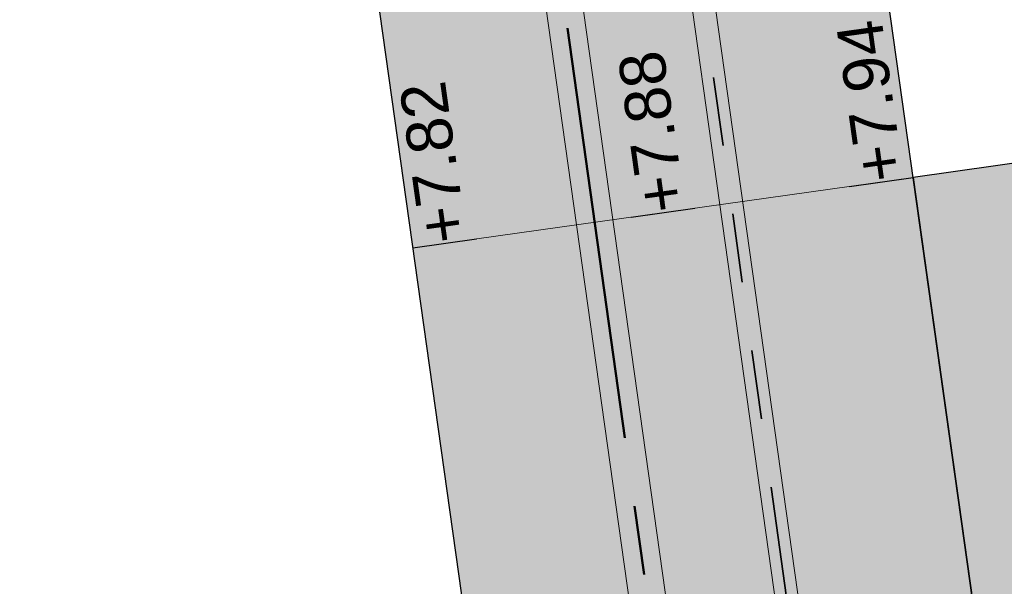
# Model space of a CAD drawing. Extents: x 98477 to 100410, y 398052 to 398969.
# Tile 153 of 256: x 98561.49 to 98572.21, y 398384.25 to 398390.41. Entities that reach past the tile are written whole.
import ezdxf
from ezdxf.enums import TextEntityAlignment as Align

# ---------------------------------------------------------------- set-up
doc = ezdxf.new("R2010")
doc.units = 0
doc.linetypes.add('RI-DWA', pattern=[9.75, 4.5, -0.75, 0.75, -0.75, 0.75, -0.75, 0.75, -0.75])
doc.linetypes.add('RI-RWA', pattern=[8.25, 4.5, -0.75, 0.75, -0.75, 0.75, -0.75])
for name, color, linetype, lineweight in [('N-KO-kantbegrenzing grondwerk', 70, 'Continuous', 25), ('N-KO-kantverharding', 2, 'Continuous', 25), ('N-RI-DWA hoofdriool', 24, 'RI-DWA', 35), ('N-RI-DWA hoofdriool buiswand', 24, 'Continuous', 13), ('N-RI-RWA hoofdriool', 162, 'RI-RWA', 50), ('N-RI-RWA hoofdriool buiswand', 162, 'Continuous', 13), ("N-VH-arcering 'MAT' grijs 251", 251, 'Continuous', 18), ('N-VH-arcering printbeton', 8, 'Continuous', 9), ('X-AL-hoogtelijn - Niv 1', 1, 'AL-HOOGTELIJN', 18), ('X-AL-planthoogte VERWERKT', 180, 'Continuous', 25)]:
    doc.layers.add(name, color=color, linetype=linetype, lineweight=lineweight)
doc.layers.add('X-AL-contourlijnen', color=30, linetype='Continuous', plot=False)
doc.layers.add('X-AL-hulplijn', color=30, linetype='Continuous', plot=False)
doc.styles.add('CS Annotative', font='arial.ttf')
doc.styles.get("Standard").update_dxf_attribs({"font": 'txt.shx'})
doc.linetypes.add('AL-HOOGTELIJN', pattern='A,10,-1.5,["H",Standard,S=0.9,R=0,X=-0.3,Y=-0.45],-1.5,30', length=43)
pattern_1 = [(45, (0, 0), (-0.3535533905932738, 0.3535533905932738), []), (45, (0.35, 0), (-0.3535533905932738, 0.3535533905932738), [0.5000000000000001, -0.2])]

# ---------------------------------------------------------------- blocks, each defined once
blk = doc.blocks.new('*U107')
at = {"layer": 'X-AL-hulplijn', "flags": 128}
blk.add_lwpolyline([(-0.3465938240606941, -0.04871058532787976), (0.3465938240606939, 0.04871058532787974)], dxfattribs=at)
at = {"layer": 'X-AL-planthoogte VERWERKT', "linetype": 'Continuous', "style": 'CS Annotative'}
blk.add_attdef('HOOGTE-RECHTS', text='', height=0.4999999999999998, rotation=97.99999999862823, dxfattribs=at).set_placement((2.91038304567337e-11, 5.820766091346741e-11), align=Align.MIDDLE_LEFT)
blk = doc.blocks.new('*U124')
at = {"layer": 'X-AL-hulplijn', "flags": 128}
blk.add_lwpolyline([(-0.3465938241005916, -0.04871058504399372), (0.3465938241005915, 0.0487105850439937)], dxfattribs=at)
at = {"layer": 'X-AL-planthoogte VERWERKT', "linetype": 'Continuous', "style": 'CS Annotative'}
blk.add_attdef('HOOGTE-RECHTS', text='', height=0.4999999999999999, rotation=97.99999994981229, dxfattribs=at).set_placement((1.455191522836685e-11, 0), align=Align.MIDDLE_LEFT)
blk = doc.blocks.new('*U123')
at = {"layer": 'X-AL-hulplijn', "flags": 128}
blk.add_lwpolyline([(-0.3465938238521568, -0.04871058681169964), (0.3465938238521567, 0.04871058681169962)], dxfattribs=at)
at = {"layer": 'X-AL-planthoogte VERWERKT', "linetype": 'Continuous', "style": 'CS Annotative'}
blk.add_attdef('HOOGTE-RECHTS', text='', height=0.4999999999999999, rotation=98.000000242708, dxfattribs=at).set_placement((2.91038304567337e-11, -5.820766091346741e-11), align=Align.MIDDLE_LEFT)

msp = doc.modelspace()

# ---------------------------------------------------------------- hatches: boundary and pattern name
at = {"layer": "N-VH-arcering 'MAT' grijs 251"}
h = msp.add_hatch(color=256, dxfattribs=at)
h.dxf.hatch_style = 1
edge = h.paths.add_edge_path()
edge.add_line((98801.70985258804, 398275.5025756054), (98759.07881222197, 398269.5111736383))
edge.add_arc((98758.55691309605, 398273.2246788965), 3.749999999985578, 188.0000000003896, 277.9999999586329, ccw=False)
edge.add_line((98754.84340783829, 398272.7027797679), (98754.7320693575, 398273.4949942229))
edge.add_arc((98759.43584268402, 398274.1560664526), 4.75000000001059, 98.00000000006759, 188.0000000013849, ccw=False)
edge.add_line((98758.77477045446, 398278.859839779), (98802.64364589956, 398285.0252081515))
edge.add_arc((98800.79960231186, 398298.1462600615), 13.24999999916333, 278.0000000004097, 315.3695932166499)
edge.add_arc((98814.32101528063, 398284.7981743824), 5.750000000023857, 97.99999999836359, 135.3695932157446, ccw=False)
edge.add_line((98813.52076995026, 398290.4922157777), (98817.94515990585, 398291.114023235))
edge.add_arc((98818.74540523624, 398285.4199818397), 5.750000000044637, 8.00000000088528, 97.99999999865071, ccw=False)
edge.add_line((98824.43944663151, 398286.2202271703), (98832.12180180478, 398231.5574297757))
edge.add_arc((98824.4472242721, 398230.4788382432), 7.74999999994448, -36.90337989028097, 8.000000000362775, ccw=False)
edge.add_line((98830.64450586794, 398225.8252159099), (98822.02531955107, 398214.3469478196))
edge.add_arc((98828.62242576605, 398209.3930917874), 8.249999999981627, 143.0966201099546, 188.000000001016)
edge.add_line((98820.45271419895, 398208.2449137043), (98820.95212056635, 398204.6914527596))
edge.add_line((98820.95212056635, 398204.6914527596), (98824.98814049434, 398175.9736787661))
edge.add_line((98824.98814049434, 398175.9736787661), (98826.34507822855, 398166.3185650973))
edge.add_arc((98829.56344945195, 398166.7708776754), 3.249999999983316, 187.9999999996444, 277.9999999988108)
edge.add_line((98830.01576203, 398163.552506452), (98845.49611657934, 398165.7281284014))
edge.add_line((98845.49611657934, 398165.7281284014), (98850.05134969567, 398166.3683246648))
edge.add_line((98850.05134969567, 398166.3683246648), (98871.26042709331, 398169.349066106))
edge.add_line((98871.26042709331, 398169.349066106), (98879.77673248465, 398170.5459547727))
edge.add_line((98879.77673248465, 398170.5459547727), (98895.91810200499, 398172.8144763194))
edge.add_line((98895.91810200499, 398172.8144763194), (98895.01347684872, 398179.2512187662))
edge.add_line((98895.01347684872, 398179.2512187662), (98835.84495974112, 398170.9356259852))
edge.add_arc((98835.18388751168, 398175.6393993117), 4.749999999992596, 188.0000000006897, 277.9999999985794, ccw=False)
edge.add_line((98830.48011418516, 398174.9783270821), (98825.97718274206, 398207.0183491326))
edge.add_arc((98833.65176027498, 398208.096940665), 7.750000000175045, 143.0966201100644, 188.0000000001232, ccw=False)
edge.add_line((98827.4544786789, 398212.7505629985), (98836.07366499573, 398224.2288310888))
edge.add_arc((98829.47655878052, 398229.1826871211), 8.250000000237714, 323.096620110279, 367.9999999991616)
edge.add_line((98837.64627034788, 398230.3308652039), (98837.34238794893, 398232.4931008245))
edge.add_line((98837.34238794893, 398232.4931008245), (98837.34238780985, 398232.493100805))
edge.add_line((98837.34238780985, 398232.493100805), (98829.68786739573, 398286.9578446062))
edge.add_arc((98835.38190879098, 398287.7580899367), 5.749999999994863, 97.99999999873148, 188.0000000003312, ccw=False)
edge.add_line((98834.58166346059, 398293.452131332), (98882.50500414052, 398300.1873176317))
edge.add_arc((98883.61838894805, 398292.2651730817), 8.000000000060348, 11.632034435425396, 97.9999999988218, ccw=False)
edge.add_line((98891.45409032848, 398293.8781776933), (98890.9995, 398296.0865))
edge.add_line((98890.9995, 398296.0865), (98889.023, 398305.688))
edge.add_line((98889.023, 398305.688), (98888.557, 398307.974))
edge.add_line((98888.557, 398307.974), (98887.38477368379, 398314.7597044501))
edge.add_arc((98879.50153614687, 398313.3978799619), 8.00000000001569, -82.00000000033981, 9.801079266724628, ccw=False)
edge.add_line((98880.6149209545, 398305.475735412), (98872.94460748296, 398304.3977431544))
edge.add_arc((98872.42270835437, 398308.1112484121), 3.749999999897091, 189.4265010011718, 278.00000000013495, ccw=False)
edge.add_arc((92946.7354543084, 397324.3039467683), 6003.049999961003, 9.42650100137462, 10.61166010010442)
edge.add_line((98847.1206531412, 398429.7738954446), (98842.31285519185, 398429.0982035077))
edge.add_arc((92946.7354539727, 397324.3039467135), 5998.200000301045, 9.428546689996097, 10.613773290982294, ccw=False)
edge.add_arc((98860.08948650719, 398306.4687901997), 3.840166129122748, -81.43407539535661, 6.657381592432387, ccw=False)
edge.add_line((98860.66146879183, 398302.6714605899), (98847.18483033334, 398300.7774425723))
edge.add_line((98847.18483033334, 398300.7774425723), (98842.62959721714, 398300.1372463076))
edge.add_line((98842.62959721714, 398300.1372463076), (98820.15051205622, 398296.9780169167))
edge.add_arc((98819.35026672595, 398302.672058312), 5.749999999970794, 187.9999999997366, 277.99999999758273, ccw=False)
edge.add_line((98813.65622533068, 398301.8718129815), (98812.30624625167, 398311.4774132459))
edge.add_line((98812.30624625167, 398311.4774132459), (98811.1093575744, 398319.9937186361))
edge.add_line((98811.1093575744, 398319.9937186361), (98809.24443803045, 398333.2633107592))
edge.add_line((98809.24443803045, 398333.2633107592), (98808.67382831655, 398337.3234098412))
edge.add_line((98808.67382831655, 398337.3234098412), (98807.71353391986, 398344.1562595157))
edge.add_line((98807.71353391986, 398344.1562595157), (98807.70657526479, 398344.2057729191))
edge.add_line((98807.70657526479, 398344.2057729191), (98811.66764753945, 398344.7624653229))
edge.add_line((98811.66764753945, 398344.7624653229), (98829.49247277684, 398347.2675811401))
edge.add_line((98829.49247277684, 398347.2675811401), (98831.96814294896, 398347.6155138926))
edge.add_line((98831.96814294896, 398347.6155138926), (98831.06351779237, 398354.0522563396))
edge.add_line((98831.06351779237, 398354.0522563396), (98828.58784762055, 398353.704323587))
edge.add_line((98828.58784762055, 398353.704323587), (98810.76302238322, 398351.1992077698))
edge.add_line((98810.76302238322, 398351.1992077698), (98806.80195010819, 398350.6425153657))
edge.add_line((98806.80195010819, 398350.6425153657), (98806.79499145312, 398350.6920287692))
edge.add_line((98806.79499145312, 398350.6920287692), (98805.14616655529, 398362.4240275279))
edge.add_line((98805.14616655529, 398362.4240275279), (98805.04836903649, 398363.119893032))
edge.add_line((98805.04836903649, 398363.119893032), (98803.99065346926, 398370.6459303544))
edge.add_line((98803.99065346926, 398370.6459303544), (98802.48758397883, 398381.3408254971))
edge.add_line((98802.48758397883, 398381.3408254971), (98801.4298684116, 398388.8668628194))
edge.add_line((98801.4298684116, 398388.8668628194), (98799.92679892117, 398399.561757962))
edge.add_line((98799.92679892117, 398399.561757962), (98798.86908335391, 398407.0877952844))
edge.add_line((98798.86908335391, 398407.0877952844), (98797.36601386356, 398417.7826904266))
edge.add_line((98797.36601386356, 398417.7826904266), (98796.79540414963, 398421.8427895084))
edge.add_line((98796.79540414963, 398421.8427895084), (98795.88382033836, 398428.3290453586))
edge.add_line((98795.88382033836, 398428.3290453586), (98795.87686168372, 398428.3785587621))
edge.add_line((98795.87686168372, 398428.3785587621), (98799.83793395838, 398428.9352511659))
edge.add_line((98799.83793395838, 398428.9352511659), (98817.66275919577, 398431.4403669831))
edge.add_line((98817.66275919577, 398431.4403669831), (98820.13842936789, 398431.7882997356))
edge.add_line((98820.13842936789, 398431.7882997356), (98819.2338042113, 398438.2250421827))
edge.add_line((98819.2338042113, 398438.2250421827), (98816.75813403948, 398437.87710943))
edge.add_line((98816.75813403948, 398437.87710943), (98798.93330880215, 398435.3719936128))
edge.add_line((98798.93330880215, 398435.3719936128), (98794.9722365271, 398434.8153012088))
edge.add_line((98794.9722365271, 398434.8153012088), (98794.96527787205, 398434.8648146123))
edge.add_line((98794.96527787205, 398434.8648146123), (98793.37870452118, 398446.1538705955))
edge.add_line((98793.37870452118, 398446.1538705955), (98792.73850825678, 398450.7091037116))
edge.add_line((98792.73850825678, 398450.7091037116), (98789.33816684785, 398474.9037900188))
edge.add_line((98789.33816684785, 398474.9037900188), (98783.89169246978, 398474.1383379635))
edge.add_line((98783.89169246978, 398474.1383379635), (98786.76317609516, 398453.7066703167))
edge.add_arc((98782.05940276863, 398453.0455980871), 4.750000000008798, -82.0000000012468, 7.999999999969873, ccw=False)
edge.add_line((98782.72047499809, 398448.3418247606), (98773.11487473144, 398446.9918456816))
edge.add_line((98773.11487473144, 398446.9918456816), (98764.5985693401, 398445.7949570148))
edge.add_line((98764.5985693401, 398445.7949570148), (98743.40683266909, 398442.8166526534))
edge.add_line((98743.40683266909, 398442.8166526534), (98734.89052727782, 398441.6197639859))
edge.add_line((98734.89052727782, 398441.6197639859), (98611.80020633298, 398424.3205475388))
edge.add_line((98611.80020633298, 398424.3205475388), (98607.65702311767, 398453.8008279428))
edge.add_arc((98611.6373665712, 398454.1216500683), 3.993251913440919, 101.39182936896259, 184.6081706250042, ccw=False)
edge.add_line((98610.84862924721, 398458.0362323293), (98611.83889731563, 398458.1754054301))
edge.add_line((98611.83889731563, 398458.1754054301), (98639.5664032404, 398462.0722522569))
edge.add_line((98639.5664032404, 398462.0722522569), (98641.54693937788, 398462.3505984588))
edge.add_line((98641.54693937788, 398462.3505984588), (98659.37176461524, 398464.8557142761))
edge.add_line((98659.37176461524, 398464.8557142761), (98661.84743478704, 398465.2036470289))
edge.add_line((98661.84743478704, 398465.2036470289), (98660.94280963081, 398471.6403894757))
edge.add_line((98660.94280963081, 398471.6403894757), (98649.90132066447, 398470.0886093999))
edge.add_line((98649.90132066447, 398470.0886093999), (98624.64948491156, 398466.5396953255))
edge.add_line((98624.64948491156, 398466.5396953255), (98622.66894877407, 398466.2613491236))
edge.add_line((98622.66894877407, 398466.2613491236), (98604.84412353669, 398463.7562333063))
edge.add_line((98604.84412353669, 398463.7562333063), (98602.86358739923, 398463.4778871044))
edge.add_line((98602.86358739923, 398463.4778871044), (98594.9414428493, 398462.3645022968))
edge.add_line((98594.9414428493, 398462.3645022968), (98576.27488975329, 398459.7410893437))
edge.add_line((98576.27488975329, 398459.7410893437), (98577.17951490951, 398453.3043468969))
edge.add_line((98577.17951490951, 398453.3043468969), (98578.1697829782, 398453.4435199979))
edge.add_line((98578.1697829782, 398453.4435199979), (98598.47059208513, 398456.2943364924))
edge.add_arc((98598.79151287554, 398452.3139562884), 3.993296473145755, 11.424909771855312, 94.60953932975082, ccw=False)
edge.add_line((98602.70568277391, 398453.1049624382), (98606.84886598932, 398423.6246820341))
edge.add_line((98606.84886598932, 398423.6246820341), (98548.81915716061, 398415.4691383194))
edge.add_arc((98548.15808493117, 398420.172911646), 4.750000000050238, 188.0000000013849, 277.99999999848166, ccw=False)
edge.add_line((98543.45431160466, 398419.5118394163), (98539.76818545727, 398445.7399897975))
edge.add_line((98539.76818545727, 398445.7399897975), (98538.97597100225, 398445.6286513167))
edge.add_line((98538.97597100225, 398445.6286513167), (98538.73241807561, 398447.361620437))
edge.add_line((98538.73241807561, 398447.361620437), (98534.77134580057, 398446.8049280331))
edge.add_line((98534.77134580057, 398446.8049280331), (98536.52992450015, 398434.2919904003))
edge.add_line((98536.52992450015, 398434.2919904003), (98537.17012076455, 398429.7367572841))
edge.add_line((98537.17012076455, 398429.7367572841), (98538.39484405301, 398421.0223982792))
edge.add_line((98538.39484405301, 398421.0223982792), (98539.03504031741, 398416.467165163))
edge.add_line((98539.03504031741, 398416.467165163), (98541.02521566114, 398402.30633178))
edge.add_line((98541.02521566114, 398402.30633178), (98541.66541192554, 398397.7510986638))
edge.add_line((98541.66541192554, 398397.7510986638), (98543.65558726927, 398383.5902652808))
edge.add_line((98543.65558726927, 398383.5902652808), (98544.29578353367, 398379.0350321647))
edge.add_line((98544.29578353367, 398379.0350321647), (98545.60401068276, 398369.7265123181))
edge.add_arc((98543.87104156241, 398369.4829593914), 1.750000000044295, -82.00000000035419, 7.99999999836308, ccw=False)
edge.add_line((98544.11459448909, 398367.7499902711), (98522.47723718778, 398364.7090580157))
edge.add_line((98522.47723718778, 398364.7090580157), (98523.21485462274, 398359.4606372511))
edge.add_line((98523.21485462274, 398359.4606372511), (98545.05026553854, 398362.5294041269))
edge.add_line((98545.05026553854, 398362.5294041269), (98549.60549865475, 398363.1696003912))
edge.add_line((98549.60549865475, 398363.1696003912), (98564.16243926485, 398365.2154449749))
edge.add_arc((98564.82351149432, 398360.5116716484), 4.749999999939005, 8.000000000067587, 97.99999999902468, ccw=False)
edge.add_line((98569.5272848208, 398361.172743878), (98576.49985717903, 398311.5603136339))
edge.add_arc((98571.7960838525, 398310.8992414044), 4.749999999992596, -82.0000000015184, 7.999999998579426, ccw=False)
edge.add_line((98572.45715608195, 398306.1954680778), (98563.84182388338, 398304.9846620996))
edge.add_line((98563.84182388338, 398304.9846620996), (98559.28659076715, 398304.3444658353))
edge.add_line((98559.28659076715, 398304.3444658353), (98541.0161448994, 398301.7767221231))
edge.add_line((98541.0161448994, 398301.7767221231), (98541.7537623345, 398296.5283013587))
edge.add_line((98541.7537623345, 398296.5283013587), (98553.88454617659, 398298.2331718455))
edge.add_arc((98554.12809910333, 398296.5002027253), 1.749999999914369, 7.999999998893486, 98.0000000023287, ccw=False)
edge.add_line((98555.86106822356, 398296.7437556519), (98557.35022040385, 398286.1478873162))
edge.add_line((98557.35022040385, 398286.1478873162), (98557.99041666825, 398281.5926542))
edge.add_line((98557.99041666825, 398281.5926542), (98560.13368242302, 398266.3425259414))
edge.add_line((98560.13368242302, 398266.3425259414), (98560.77387868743, 398261.7872928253))
edge.add_line((98560.77387868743, 398261.7872928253), (98562.9171444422, 398246.5371645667))
edge.add_line((98562.9171444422, 398246.5371645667), (98563.5573407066, 398241.9819314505))
edge.add_line((98563.5573407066, 398241.9819314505), (98565.70060646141, 398226.7318031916))
edge.add_line((98565.70060646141, 398226.7318031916), (98566.34080272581, 398222.1765700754))
edge.add_line((98566.34080272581, 398222.1765700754), (98567.56552601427, 398213.4622110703))
edge.add_line((98567.56552601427, 398213.4622110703), (98568.20572227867, 398208.9069779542))
edge.add_line((98568.20572227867, 398208.9069779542), (98576.53105717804, 398149.6691420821))
edge.add_line((98576.53105717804, 398149.6691420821), (98576.55610833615, 398149.4908938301))
edge.add_line((98576.55610833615, 398149.4908938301), (98535.4599834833, 398143.7152101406))
edge.add_line((98535.4599834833, 398143.7152101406), (98536.3465161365, 398137.4072025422))
edge.add_line((98536.3465161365, 398137.4072025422), (98537.33678420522, 398137.5463756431))
edge.add_line((98537.33678420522, 398137.5463756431), (98577.44264098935, 398143.1828862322))
edge.add_line((98577.44264098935, 398143.1828862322), (98578.76478544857, 398133.7753395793))
edge.add_line((98578.76478544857, 398133.7753395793), (98538.65892866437, 398128.1388289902))
edge.add_line((98538.65892866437, 398128.1388289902), (98537.66866059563, 398127.9996558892))
edge.add_line((98537.66866059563, 398127.9996558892), (98538.57328575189, 398121.5629134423))
edge.add_line((98538.57328575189, 398121.5629134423), (98579.66941060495, 398127.3385971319))
edge.add_line((98579.66941060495, 398127.3385971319), (98579.67636925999, 398127.2890837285))
edge.add_line((98579.67636925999, 398127.2890837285), (98580.7660946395, 398119.5352847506))
edge.add_line((98580.7660946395, 398119.5352847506), (98582.57534495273, 398106.6617998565))
edge.add_line((98582.57534495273, 398106.6617998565), (98583.06245080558, 398103.1958616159))
edge.add_line((98583.06245080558, 398103.1958616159), (98584.87170111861, 398090.3223767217))
edge.add_line((98584.87170111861, 398090.3223767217), (98585.35880697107, 398086.8564384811))
edge.add_line((98585.35880697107, 398086.8564384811), (98587.16805728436, 398073.9829535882))
edge.add_line((98587.16805728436, 398073.9829535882), (98588.14928671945, 398067.0011433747))
edge.add_arc((98585.92118356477, 398066.6880038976), 2.249999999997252, -71.05267843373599, 7.999999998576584, ccw=False)
edge.add_line((98586.6517556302, 398064.5599145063), (98587.08769329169, 398064.7095716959))
edge.add_line((98587.08769329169, 398064.7095716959), (98595.76511800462, 398067.6885274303))
edge.add_line((98595.76511800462, 398067.6885274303), (98596.09256923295, 398067.8009412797))
edge.add_arc((98595.36199716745, 398069.9290306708), 2.249999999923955, 187.9999999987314, 288.947321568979, ccw=False)
edge.add_line((98593.13389401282, 398069.6158911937), (98582.46560133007, 398145.5247379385))
edge.add_arc((98587.16937465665, 398146.1858101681), 4.750000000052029, 98.00000000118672, 187.9999999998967, ccw=False)
edge.add_line((98586.50830242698, 398150.8895834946), (98609.06670264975, 398154.0599598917))
edge.add_line((98609.06670264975, 398154.0599598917), (98621.30783352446, 398156.2004915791))
edge.add_line((98621.30783352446, 398156.2004915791), (98618.71337939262, 398174.6609919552))
edge.add_line((98618.71337939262, 398174.6609919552), (98600.88855415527, 398172.155876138))
edge.add_line((98600.88855415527, 398172.155876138), (98602.70587460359, 398159.2249692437))
edge.add_line((98602.70587460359, 398159.2249692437), (98585.67326382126, 398156.8311919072))
edge.add_arc((98585.08617653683, 398161.633146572), 4.837710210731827, 189.0296070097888, 276.97039299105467, ccw=False)
edge.add_line((98580.30841826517, 398160.8738930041), (98573.6350680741, 398208.3572469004))
edge.add_line((98573.6350680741, 398208.3572469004), (98572.71652560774, 398214.8930161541))
edge.add_line((98572.71652560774, 398214.8930161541), (98570.01656744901, 398234.1042166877))
edge.add_line((98570.01656744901, 398234.1042166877), (98569.09802498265, 398240.6399859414))
edge.add_line((98569.09802498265, 398240.6399859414), (98568.63179509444, 398243.9573839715))
edge.add_line((98568.63179509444, 398243.9573839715), (98568.16556520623, 398247.2747820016))
edge.add_arc((98572.86933853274, 398247.9358542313), 4.74999999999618, 98.00000000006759, 188.0000000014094, ccw=False)
edge.add_line((98572.20826630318, 398252.6396275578), (98597.85620928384, 398256.2442108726))
edge.add_line((98597.85620928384, 398256.2442108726), (98604.39197853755, 398257.1627533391))
edge.add_line((98604.39197853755, 398257.1627533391), (98619.64210679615, 398259.3060190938))
edge.add_line((98619.64210679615, 398259.3060190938), (98626.17787604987, 398260.2245615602))
edge.add_line((98626.17787604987, 398260.2245615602), (98639.44746817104, 398262.089481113))
edge.add_line((98639.44746817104, 398262.089481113), (98639.4969815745, 398262.096439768))
edge.add_line((98639.4969815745, 398262.096439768), (98640.05367397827, 398258.1353674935))
edge.add_line((98640.05367397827, 398258.1353674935), (98641.8629242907, 398245.2618825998))
edge.add_line((98641.8629242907, 398245.2618825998), (98642.14127049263, 398243.2813464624))
edge.add_line((98642.14127049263, 398243.2813464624), (98643.25465530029, 398235.3592019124))
edge.add_line((98643.25465530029, 398235.3592019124), (98644.5767997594, 398225.9516552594))
edge.add_line((98644.5767997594, 398225.9516552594), (98646.03811731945, 398215.5538405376))
edge.add_line((98646.03811731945, 398215.5538405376), (98646.38605007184, 398213.0781703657))
edge.add_line((98646.38605007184, 398213.0781703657), (98652.82279251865, 398213.9827955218))
edge.add_line((98652.82279251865, 398213.9827955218), (98652.47485976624, 398216.4584656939))
edge.add_line((98652.47485976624, 398216.4584656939), (98651.70940771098, 398221.904940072))
edge.add_line((98651.70940771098, 398221.904940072), (98651.43106150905, 398223.8854762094))
edge.add_line((98651.43106150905, 398223.8854762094), (98649.62181119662, 398236.758961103))
edge.add_line((98649.62181119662, 398236.758961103), (98649.34346499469, 398238.7394972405))
edge.add_line((98649.34346499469, 398238.7394972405), (98646.49041642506, 398259.0399926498))
edge.add_line((98646.49041642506, 398259.0399926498), (98645.93372402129, 398263.0010649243))
edge.add_line((98645.93372402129, 398263.0010649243), (98645.98323742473, 398263.0080235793))
edge.add_line((98645.98323742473, 398263.0080235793), (98654.39783815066, 398264.1906185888))
edge.add_line((98654.39783815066, 398264.1906185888), (98722.62535253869, 398273.7793704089))
edge.add_line((98722.62535253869, 398273.7793704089), (98731.14165792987, 398274.9762590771))
edge.add_line((98731.14165792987, 398274.9762590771), (98743.97026282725, 398276.7792019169))
edge.add_arc((98744.55735011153, 398271.9772472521), 4.837710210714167, 9.02960700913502, 96.9703929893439, ccw=False)
edge.add_line((98749.33510838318, 398272.73650082), (98750.7268393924, 398262.8338201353))
edge.add_line((98750.7268393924, 398262.8338201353), (98752.41029510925, 398263.0704144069))
edge.add_line((98752.41029510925, 398263.0704144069), (98756.96552822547, 398263.7106106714))
edge.add_line((98756.96552822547, 398263.7106106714), (98772.21565648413, 398265.8538764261))
edge.add_line((98772.21565648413, 398265.8538764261), (98776.77088960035, 398266.4940726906))
edge.add_line((98776.77088960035, 398266.4940726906), (98795.98209013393, 398269.1940308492))
edge.add_line((98795.98209013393, 398269.1940308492), (98800.53732325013, 398269.8342271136))
edge.add_line((98800.53732325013, 398269.8342271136), (98802.46834598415, 398270.1056146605))
edge.add_line((98802.46834598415, 398270.1056146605), (98801.70985258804, 398275.5025756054))
edge = h.paths.add_edge_path(flags=16)
edge.add_line((98744.0622075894, 398333.4636472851), (98751.98435213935, 398334.5770320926))
edge.add_line((98751.98435213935, 398334.5770320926), (98753.96600319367, 398334.8555349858))
edge.add_line((98753.96600319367, 398334.8555349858), (98764.36270300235, 398336.316695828))
edge.add_line((98764.36270300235, 398336.316695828), (98764.36270299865, 398336.3166958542))
edge.add_line((98764.36270299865, 398336.3166958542), (98766.34323913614, 398336.5950420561))
edge.add_line((98766.34323913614, 398336.5950420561), (98774.26538368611, 398337.7084268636))
edge.add_line((98774.26538368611, 398337.7084268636), (98774.24729118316, 398337.8371617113))
edge.add_line((98774.24729118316, 398337.8371617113), (98802.48973650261, 398341.8063785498))
edge.add_line((98802.48973650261, 398341.8063785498), (98803.0185942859, 398338.0433598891))
edge.add_line((98803.0185942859, 398338.0433598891), (98808.47417984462, 398299.2248515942))
edge.add_arc((98800.79960231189, 398298.1462600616), 7.750000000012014, -82.00000000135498, 8.000000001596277, ccw=False)
edge.add_line((98801.87819384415, 398290.4716825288), (98771.96746476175, 398286.2680036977))
edge.add_line((98771.96746476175, 398286.2680036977), (98767.41223164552, 398285.6278074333))
edge.add_line((98767.41223164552, 398285.6278074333), (98755.13290759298, 398283.9020609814))
edge.add_line((98755.13290759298, 398283.9020609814), (98746.61660220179, 398282.7051723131))
edge.add_line((98746.61660220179, 398282.7051723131), (98730.37620587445, 398280.4227334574))
edge.add_line((98730.37620587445, 398280.4227334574), (98721.85990048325, 398279.2258447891))
edge.add_line((98721.85990048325, 398279.2258447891), (98654.3282516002, 398269.7348904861))
edge.add_arc((98653.66717937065, 398274.4386638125), 4.749999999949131, 187.9999999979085, 277.9999999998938, ccw=False)
edge.add_line((98648.96340604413, 398273.7775915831), (98644.1340994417, 398308.1398935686))
edge.add_line((98644.1340994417, 398308.1398935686), (98642.93721077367, 398316.6561989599))
edge.add_line((98642.93721077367, 398316.6561989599), (98640.29988051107, 398335.4217788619))
edge.add_line((98640.29988051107, 398335.4217788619), (98638.12129075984, 398335.1155980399))
edge.add_line((98638.12129075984, 398335.1155980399), (98637.23004949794, 398334.990342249))
edge.add_line((98637.23004949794, 398334.990342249), (98635.05145974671, 398334.6841614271))
edge.add_line((98635.05145974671, 398334.6841614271), (98635.74036659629, 398329.7823344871))
edge.add_line((98635.74036659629, 398329.7823344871), (98636.93725526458, 398321.266029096))
edge.add_line((98636.93725526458, 398321.266029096), (98638.384655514, 398310.967241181))
edge.add_line((98638.384655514, 398310.967241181), (98639.02485177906, 398306.4120080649))
edge.add_line((98639.02485177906, 398306.4120080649), (98641.16811753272, 398291.1618798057))
edge.add_line((98641.16811753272, 398291.1618798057), (98642.36500620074, 398282.6455744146))
edge.add_line((98642.36500620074, 398282.6455744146), (98643.71498527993, 398273.0399741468))
edge.add_arc((98639.01121195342, 398272.3789019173), 4.749999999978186, -82.00000000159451, 7.999999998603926, ccw=False)
edge.add_line((98639.67228418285, 398267.6751285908), (98619.32227537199, 398264.8151213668))
edge.add_line((98619.32227537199, 398264.8151213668), (98614.27190822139, 398264.1053385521))
edge.add_line((98614.27190822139, 398264.1053385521), (98593.92189940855, 398261.2453313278))
edge.add_arc((98593.26082717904, 398265.9491046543), 4.750000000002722, 188.0000000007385, 277.9999999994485, ccw=False)
edge.add_line((98588.55705385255, 398265.2880324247), (98581.77932383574, 398313.5140873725))
edge.add_line((98581.77932383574, 398313.5140873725), (98580.58243516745, 398322.0303927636))
edge.add_line((98580.58243516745, 398322.0303927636), (98575.23122943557, 398360.1062000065))
edge.add_line((98575.23122943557, 398360.1062000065), (98574.59103317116, 398364.6614331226))
edge.add_line((98574.59103317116, 398364.6614331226), (98572.66348572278, 398378.3766458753))
edge.add_line((98572.66348572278, 398378.3766458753), (98571.18825085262, 398388.8734874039))
edge.add_line((98571.18825085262, 398388.8734874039), (98568.51612731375, 398407.8866343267))
edge.add_arc((98573.21990064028, 398408.5477065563), 4.750000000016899, 97.9999999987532, 188.0000000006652, ccw=False)
edge.add_line((98572.55882841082, 398413.2514798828), (98607.11918401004, 398418.1086211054))
edge.add_line((98607.11918401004, 398418.1086211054), (98607.61431804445, 398418.1782076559))
edge.add_line((98607.61431804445, 398418.1782076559), (98611.58353488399, 398389.9357623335))
edge.add_line((98611.58353488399, 398389.9357623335), (98611.454800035, 398389.9176698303))
edge.add_line((98611.454800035, 398389.9176698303), (98613.2640503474, 398377.0441849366))
edge.add_line((98613.2640503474, 398377.0441849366), (98613.33363689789, 398376.5490509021))
edge.add_line((98613.33363689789, 398376.5490509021), (98626.20712179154, 398378.3583012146))
edge.add_line((98626.20712179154, 398378.3583012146), (98628.18765792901, 398378.6366474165))
edge.add_line((98628.18765792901, 398378.6366474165), (98636.10980247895, 398379.7500322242))
edge.add_line((98636.10980247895, 398379.7500322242), (98648.36932117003, 398381.4729952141))
edge.add_line((98648.36932117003, 398381.4729952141), (98647.4646960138, 398387.9097376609))
edge.add_line((98647.4646960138, 398387.9097376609), (98634.59121112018, 398386.1004873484))
edge.add_line((98634.59121112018, 398386.1004873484), (98632.49184281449, 398385.8054403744))
edge.add_line((98632.49184281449, 398385.8054403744), (98619.73719008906, 398384.0128908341))
edge.add_line((98619.73719008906, 398384.0128908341), (98617.50908693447, 398383.6997513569))
edge.add_line((98617.50908693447, 398383.6997513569), (98612.56565838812, 398418.8740731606))
edge.add_line((98612.56565838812, 398418.8740731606), (98613.06079242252, 398418.943659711))
edge.add_line((98613.06079242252, 398418.943659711), (98667.57504960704, 398426.6051389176))
edge.add_line((98667.57504960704, 398426.6051389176), (98722.08930679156, 398434.2666181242))
edge.add_line((98722.08930679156, 398434.2666181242), (98726.14940587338, 398434.8372278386))
edge.add_line((98726.14940587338, 398434.8372278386), (98759.42241298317, 398439.51344403))
edge.add_line((98759.42241298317, 398439.51344403), (98763.48251206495, 398440.084053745))
edge.add_line((98763.48251206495, 398440.084053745), (98783.48592705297, 398442.8953503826))
edge.add_arc((98784.14699928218, 398438.191577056), 4.750000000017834, 8.000000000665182, 97.99999999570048, ccw=False)
edge.add_line((98788.85077260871, 398438.8526492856), (98795.6145853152, 398390.7256211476))
edge.add_arc((98790.91081198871, 398390.064548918), 4.749999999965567, -82.00000000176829, 8.000000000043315, ccw=False)
edge.add_line((98791.57188421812, 398385.3607755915), (98787.36324492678, 398384.7692899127))
edge.add_line((98787.36324492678, 398384.7692899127), (98774.48976003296, 398382.9600396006))
edge.add_line((98774.48976003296, 398382.9600396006), (98766.12199485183, 398381.7840268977))
edge.add_line((98766.12199485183, 398381.7840268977), (98766.07248144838, 398381.7770682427))
edge.add_line((98766.07248144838, 398381.7770682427), (98764.94517930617, 398389.7982395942))
edge.add_line((98764.94517930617, 398389.7982395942), (98762.09213076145, 398410.0987350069))
edge.add_line((98762.09213076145, 398410.0987350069), (98761.95295766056, 398411.0890030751))
edge.add_line((98761.95295766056, 398411.0890030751), (98755.5162152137, 398410.1843779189))
edge.add_line((98755.5162152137, 398410.1843779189), (98755.65538831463, 398409.1941098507))
edge.add_line((98755.65538831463, 398409.1941098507), (98758.50843688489, 398388.893614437))
edge.add_line((98758.50843688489, 398388.893614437), (98759.63573900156, 398380.8724430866))
edge.add_line((98759.63573900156, 398380.8724430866), (98759.5862255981, 398380.8654844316))
edge.add_line((98759.5862255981, 398380.8654844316), (98748.79230364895, 398379.3484976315))
edge.add_line((98748.79230364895, 398379.3484976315), (98744.23707053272, 398378.7083013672))
edge.add_line((98744.23707053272, 398378.7083013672), (98741.31577972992, 398378.2977407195))
edge.add_line((98741.31577972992, 398378.2977407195), (98735.86930535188, 398377.532288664))
edge.add_line((98735.86930535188, 398377.532288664), (98732.94801454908, 398377.1217280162))
edge.add_line((98732.94801454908, 398377.1217280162), (98728.39278143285, 398376.4815317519))
edge.add_line((98728.39278143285, 398376.4815317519), (98718.31915239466, 398375.0657755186))
edge.add_arc((98720.44154218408, 398359.9641874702), 15.25000000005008, 97.9999999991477, 128.0000000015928)
edge.add_line((98711.052704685, 398371.9813514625), (98707.24934533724, 398369.0098414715))
edge.add_line((98707.24934533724, 398369.0098414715), (98710.51235115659, 398364.8333844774))
edge.add_line((98710.51235115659, 398364.8333844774), (98713.62044188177, 398367.261691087))
edge.add_arc((98721.25410813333, 398357.3241039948), 12.53110121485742, 99.37790491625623, 127.53006232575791, ccw=False)
edge.add_line((98719.21222162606, 398369.6877279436), (98728.55711414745, 398371.001066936))
edge.add_line((98728.55711414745, 398371.001066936), (98733.11234726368, 398371.6412632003))
edge.add_line((98733.11234726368, 398371.6412632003), (98743.90626921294, 398373.1582500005))
edge.add_line((98743.90626921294, 398373.1582500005), (98752.42257460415, 398374.3551386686))
edge.add_line((98752.42257460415, 398374.3551386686), (98763.21649655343, 398375.8721254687))
edge.add_line((98763.21649655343, 398375.8721254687), (98767.77172966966, 398376.512321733))
edge.add_line((98767.77172966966, 398376.512321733), (98793.32064568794, 398380.102987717))
edge.add_arc((98793.7681908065, 398376.2908113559), 3.838357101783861, 9.304190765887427, 96.69580920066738, ccw=False)
edge.add_line((98797.55605007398, 398376.9113815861), (98799.60189465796, 398362.3544409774))
edge.add_line((98799.60189465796, 398362.3544409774), (98801.64078058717, 398347.8470137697))
edge.add_line((98801.64078058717, 398347.8470137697), (98801.71036713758, 398347.3518797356))
edge.add_line((98801.71036713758, 398347.3518797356), (98773.46792181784, 398343.3826628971))
edge.add_line((98773.46792181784, 398343.3826628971), (98773.36075853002, 398344.1451693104))
edge.add_line((98773.36075853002, 398344.1451693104), (98770.8850883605, 398343.7972365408))
edge.add_line((98770.8850883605, 398343.7972365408), (98758.01160346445, 398341.9879862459))
edge.add_line((98758.01160346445, 398341.9879862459), (98756.03106732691, 398341.7096400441))
edge.add_line((98756.03106732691, 398341.7096400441), (98743.15758242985, 398339.900389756))
edge.add_line((98743.15758242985, 398339.900389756), (98743.15758243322, 398339.9003897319))
edge.add_line((98743.15758243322, 398339.9003897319), (98742.16731436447, 398339.761216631))
edge.add_line((98742.16731436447, 398339.761216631), (98743.07193952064, 398333.3244741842))
edge.add_line((98743.07193952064, 398333.3244741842), (98744.0622075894, 398333.4636472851))
edge = h.paths.add_edge_path(flags=16)
edge.add_line((98545.99047331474, 398402.9031704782), (98545.73996173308, 398404.6856530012))
edge.add_arc((98550.44373505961, 398405.3467252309), 4.750000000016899, 98.00000000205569, 188.0000000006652, ccw=False)
edge.add_line((98549.78266282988, 398410.0504985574), (98557.70480737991, 398411.1638833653))
edge.add_arc((98558.36587960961, 398406.4601100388), 4.750000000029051, 8.000000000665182, 98.00000000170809, ccw=False)
edge.add_line((98563.06965293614, 398407.1211822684), (98563.35495779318, 398405.0911327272))
edge.add_line((98563.35495779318, 398405.0911327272), (98565.09462155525, 398392.7127818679))
edge.add_line((98565.09462155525, 398392.7127818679), (98565.44255430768, 398390.237111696))
edge.add_line((98565.44255430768, 398390.237111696), (98567.18221806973, 398377.8587608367))
edge.add_line((98567.18221806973, 398377.8587608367), (98567.46752292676, 398375.8287112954))
edge.add_arc((98562.76374960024, 398375.1676390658), 4.749999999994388, -82.00000000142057, 7.9999999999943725, ccw=False)
edge.add_line((98563.42482182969, 398370.4638657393), (98555.50267727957, 398369.3504809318))
edge.add_arc((98554.84160505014, 398374.0542542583), 4.749999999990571, 187.9999999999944, 277.99999999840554, ccw=False)
edge.add_line((98550.13783172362, 398373.3931820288), (98549.88732014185, 398375.1756645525))
edge.add_line((98549.88732014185, 398375.1756645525), (98548.07806982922, 398388.0491494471))
edge.add_line((98548.07806982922, 398388.0491494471), (98547.79972362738, 398390.0296855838))
edge.add_line((98547.79972362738, 398390.0296855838), (98545.99047331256, 398402.9031704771))
edge = h.paths.add_edge_path(flags=16)
edge.add_line((98580.97427237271, 398279.7231952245), (98580.69592617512, 398281.7037313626))
edge.add_line((98580.69592617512, 398281.7037313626), (98579.23460861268, 398292.1015460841))
edge.add_line((98579.23460861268, 398292.1015460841), (98578.55961907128, 398296.9043462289))
edge.add_arc((98573.85584574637, 398296.2432739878), 4.750000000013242, 8.000000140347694, 98.00000000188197)
edge.add_line((98573.19477351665, 398300.9470473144), (98565.5697093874, 398299.8754144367))
edge.add_arc((98566.23078161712, 398295.1716411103), 4.749999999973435, 98.00000000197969, 186.1903587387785)
edge.add_line((98561.5084782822, 398294.6594387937), (98561.50613232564, 398294.659109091))
edge.add_line((98561.50613232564, 398294.659109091), (98563.66331539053, 398279.3099540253))
edge.add_line((98563.66331539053, 398279.3099540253), (98563.94166159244, 398277.329417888))
edge.add_line((98563.94166159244, 398277.329417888), (98566.09884465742, 398261.9802628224))
edge.add_line((98566.09884465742, 398261.9802628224), (98566.10119061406, 398261.980592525))
edge.add_arc((98570.78174201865, 398262.7898752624), 4.749999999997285, 189.8096412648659, 277.9999999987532)
edge.add_line((98571.4428142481, 398258.0861019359), (98579.06787837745, 398259.1577348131))
edge.add_arc((98578.406806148, 398263.8615081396), 4.749999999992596, 277.9999999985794, 367.9999999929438)
edge.add_line((98583.11057947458, 398264.5225803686), (98582.43558993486, 398269.325380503))
edge.add_line((98582.43558993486, 398269.325380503), (98580.97427237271, 398279.7231952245))
edge = h.paths.add_edge_path(flags=16)
edge.add_line((98615.08128089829, 398162.7819088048), (98614.48868373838, 398166.998456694))
edge.add_arc((98612.75571461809, 398166.7549037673), 1.749999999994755, 8.000000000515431, 98.00000000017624)
edge.add_line((98612.51216169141, 398168.4878728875), (98608.55108941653, 398167.9311804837))
edge.add_arc((98608.79464234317, 398166.1982113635), 1.749999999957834, 97.99999999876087, 188.000000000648)
edge.add_line((98607.06167322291, 398165.9546584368), (98607.65427038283, 398161.7381105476))
edge.add_arc((98609.38723950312, 398161.9816634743), 1.749999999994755, 188.0000000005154, 277.999999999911)
edge.add_line((98609.6307924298, 398160.248694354), (98613.59186470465, 398160.8053867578))
edge.add_arc((98613.348311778, 398162.5383558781), 1.749999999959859, 277.9999999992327, 368.0000000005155)
at = {"layer": 'N-VH-arcering printbeton'}
h = msp.add_hatch(dxfattribs=at)
h.set_pattern_fill('CS-PRINTBETON', color=256)
h.set_pattern_definition(pattern_1)
edge = h.paths.add_edge_path()
edge.add_line((98553.14692874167, 398303.4815926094), (98564.83209195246, 398305.1238352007))
edge.add_line((98564.83209195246, 398305.1238352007), (98572.45715608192, 398306.1954680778))
edge.add_arc((98571.7960838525, 398310.8992414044), 4.749999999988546, 277.9999999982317, 367.9999999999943)
edge.add_line((98576.49985717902, 398311.5603136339), (98569.5272848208, 398361.172743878))
edge.add_arc((98564.82351149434, 398360.5116716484), 4.749999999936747, 8.000000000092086, 97.99999999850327)
edge.add_line((98564.16243926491, 398365.2154449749), (98549.60549865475, 398363.1696003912))
edge.add_line((98549.60549865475, 398363.1696003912), (98545.05026553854, 398362.5294041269))
edge.add_line((98545.05026553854, 398362.5294041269), (98523.21485462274, 398359.4606372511))
edge.add_line((98523.21485462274, 398359.4606372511), (98522.47723718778, 398364.7090580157))
edge.add_line((98522.47723718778, 398364.7090580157), (98544.11459448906, 398367.7499902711))
edge.add_arc((98543.87104156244, 398369.4829593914), 1.750000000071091, 277.9999999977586, 367.9999999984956)
edge.add_line((98545.60401068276, 398369.7265123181), (98544.29578353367, 398379.0350321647))
edge.add_line((98544.29578353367, 398379.0350321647), (98543.65558726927, 398383.5902652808))
edge.add_line((98543.65558726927, 398383.5902652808), (98541.66541192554, 398397.7510986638))
edge.add_line((98541.66541192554, 398397.7510986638), (98541.02521566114, 398402.30633178))
edge.add_line((98541.02521566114, 398402.30633178), (98539.03504031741, 398416.467165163))
edge.add_line((98539.03504031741, 398416.467165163), (98538.39484405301, 398421.0223982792))
edge.add_line((98538.39484405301, 398421.0223982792), (98537.17012076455, 398429.7367572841))
edge.add_line((98537.17012076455, 398429.7367572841), (98536.52992450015, 398434.2919904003))
edge.add_line((98536.52992450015, 398434.2919904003), (98535.0496920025, 398444.8243918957))
edge.add_line((98535.0496920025, 398444.8243918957), (98533.81185691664, 398444.6504255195))
edge.add_line((98533.81185691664, 398444.6504255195), (98544.43576214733, 398369.0574119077))
edge.add_line((98544.43576214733, 398369.0574119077), (98521.65959656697, 398365.8564305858))
edge.add_line((98521.65959656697, 398365.8564305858), (98522.74514675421, 398358.1323396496))
edge.add_line((98522.74514675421, 398358.1323396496), (98564.33640564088, 398363.9776098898))
edge.add_arc((98564.75392494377, 398361.0068056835), 3.000000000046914, 8.000000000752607, 98.00000000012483, ccw=False)
edge.add_line((98567.72472915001, 398361.4243249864), (98574.83647460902, 398310.8216266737))
edge.add_arc((98571.86567040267, 398310.4041073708), 3.000000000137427, -82.0000000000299, 8.000000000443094, ccw=False)
edge.add_line((98572.28318970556, 398307.4333031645), (98539.60434343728, 398302.8405908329))
edge.add_line((98539.60434343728, 398302.8405908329), (98540.6898936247, 398295.116499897))
edge.add_line((98540.6898936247, 398295.116499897), (98554.55364658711, 398297.0649233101))
edge.add_line((98554.55364658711, 398297.0649233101), (98575.31827325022, 398149.3169274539))
edge.add_line((98575.31827325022, 398149.3169274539), (98576.55610833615, 398149.4908938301))
edge.add_line((98576.55610833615, 398149.4908938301), (98576.53105717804, 398149.6691420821))
edge.add_line((98576.53105717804, 398149.6691420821), (98568.20572227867, 398208.9069779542))
edge.add_line((98568.20572227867, 398208.9069779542), (98567.56552601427, 398213.4622110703))
edge.add_line((98567.56552601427, 398213.4622110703), (98566.34080272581, 398222.1765700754))
edge.add_line((98566.34080272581, 398222.1765700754), (98565.70060646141, 398226.7318031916))
edge.add_line((98565.70060646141, 398226.7318031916), (98563.5573407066, 398241.9819314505))
edge.add_line((98563.5573407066, 398241.9819314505), (98562.9171444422, 398246.5371645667))
edge.add_line((98562.9171444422, 398246.5371645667), (98560.77387868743, 398261.7872928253))
edge.add_line((98560.77387868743, 398261.7872928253), (98560.13368242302, 398266.3425259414))
edge.add_line((98560.13368242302, 398266.3425259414), (98557.99041666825, 398281.5926542))
edge.add_line((98557.99041666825, 398281.5926542), (98557.35022040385, 398286.1478873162))
edge.add_line((98557.35022040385, 398286.1478873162), (98555.86106822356, 398296.7437556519))
edge.add_arc((98554.12809910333, 398296.5002027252), 1.749999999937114, 8.000000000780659, 97.99999999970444)
edge.add_line((98553.88454617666, 398298.2331718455), (98541.7537623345, 398296.5283013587))
edge.add_line((98541.7537623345, 398296.5283013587), (98541.0161448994, 398301.7767221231))
edge.add_line((98541.0161448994, 398301.7767221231), (98553.14692874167, 398303.4815926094))
h = msp.add_hatch(dxfattribs=at)
h.set_pattern_fill('CS-PRINTBETON', color=256)
h.set_pattern_definition(pattern_1)
edge = h.paths.add_edge_path()
edge.add_line((98608.13621717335, 398414.4647023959), (98607.9274575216, 398415.9501045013))
edge.add_line((98607.9274575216, 398415.9501045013), (98572.87196788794, 398411.0233767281))
edge.add_arc((98573.21990064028, 398408.5477065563), 2.499999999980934, 97.99999999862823, 187.9999999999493)
edge.add_line((98570.74423046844, 398408.1997738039), (98573.44140516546, 398389.0083786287))
edge.add_line((98573.44140516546, 398389.0083786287), (98571.21330201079, 398388.6952391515))
edge.add_line((98571.21330201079, 398388.6952391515), (98572.63843456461, 398378.5548941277))
edge.add_line((98572.63843456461, 398378.5548941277), (98574.8665377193, 398378.8680336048))
edge.add_line((98574.8665377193, 398378.8680336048), (98576.844187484, 398364.7963243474))
edge.add_line((98576.844187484, 398364.7963243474), (98574.61608432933, 398364.4831848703))
edge.add_line((98574.61608432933, 398364.4831848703), (98575.2061782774, 398360.2844482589))
edge.add_line((98575.2061782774, 398360.2844482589), (98578.91968353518, 398360.8063473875))
edge.add_line((98578.91968353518, 398360.8063473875), (98575.5697869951, 398384.6420998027))
edge.add_line((98575.5697869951, 398384.6420998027), (98606.53546950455, 398388.9940426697))
edge.add_line((98606.53546950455, 398388.9940426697), (98606.50345969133, 398389.2218043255))
edge.add_line((98606.50345969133, 398389.2218043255), (98611.58353488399, 398389.9357623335))
edge.add_line((98611.58353488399, 398389.9357623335), (98611.4067850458, 398391.1934027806))
edge.add_line((98611.4067850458, 398391.1934027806), (98575.36102734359, 398386.1275019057))
edge.add_line((98575.36102734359, 398386.1275019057), (98572.22963257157, 398408.4085334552))
edge.add_arc((98573.21990064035, 398408.5477065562), 1.000000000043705, 97.99999999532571, 188.0000000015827, ccw=False)
edge.add_line((98573.08072753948, 398409.537974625), (98608.13621717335, 398414.4647023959))

# ---------------------------------------------------------------- linework, layer by layer
at = {"layer": 'N-KO-kantbegrenzing grondwerk', "flags": 128}
msp.add_lwpolyline([(98607.9274575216, 398415.9501045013), (98572.87196788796, 398411.0233767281, 0.4142135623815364), (98570.74423046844, 398408.1997738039), (98573.44140516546, 398389.0083786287), (98571.21330201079, 398388.6952391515)], format="xyb", dxfattribs=at)
at = {"layer": 'N-KO-kantverharding', "flags": 128}
msp.add_lwpolyline([(98580.58243516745, 398322.0303927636), (98575.23122943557, 398360.1062000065), (98574.59103317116, 398364.6614331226), (98572.66348572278, 398378.3766458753), (98571.18825085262, 398388.8734874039), (98568.51612731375, 398407.8866343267, -0.4142135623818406), (98572.55882841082, 398413.2514798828), (98607.11918401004, 398418.1086211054)], format="xyb", dxfattribs=at)
msp.add_lwpolyline([(98563.42482182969, 398370.4638657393), (98555.50267727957, 398369.3504809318, -0.4142135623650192), (98550.13783172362, 398373.3931820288), (98549.88732014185, 398375.1756645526), (98555.82892855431, 398376.0107031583), (98554.01967824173, 398388.884188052), (98548.07806982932, 398388.0491494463), (98547.79972362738, 398390.0296855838), (98553.74133203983, 398390.8647241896), (98551.93208172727, 398403.7382090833), (98545.99047331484, 398402.9031704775), (98545.73996173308, 398404.6856530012, -0.4142135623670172), (98549.78266282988, 398410.0504985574), (98557.70480737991, 398411.1638833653, -0.4142135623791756), (98563.06965293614, 398407.1211822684), (98563.35495779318, 398405.0911327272), (98565.09462155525, 398392.7127818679), (98565.44255430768, 398390.237111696), (98567.18221806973, 398377.8587608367), (98567.46752292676, 398375.8287112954, -0.4142135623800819)], format="xyb", close=True, dxfattribs=at)
at = {"layer": 'N-RI-DWA hoofdriool'}
msp.add_lwpolyline([(98565.5961727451, 398414.2925975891), (98572.06772194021, 398368.2451323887)], dxfattribs=at)
at = {"layer": 'N-RI-DWA hoofdriool buiswand', "flags": 128}
for points in [[(98565.47238923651, 398414.2752009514), (98571.9439384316, 398368.2277357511)], [(98565.71995625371, 398414.3099942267), (98572.1915054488, 398368.2625290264)]]:
    msp.add_lwpolyline(points, dxfattribs=at)
at = {"layer": 'N-RI-RWA hoofdriool'}
msp.add_lwpolyline([(98570.37356018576, 398369.5217748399), (98563.90201099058, 398415.5692400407)], dxfattribs=at)
at = {"layer": 'N-RI-RWA hoofdriool buiswand', "flags": 128}
for points in [[(98570.57161379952, 398369.5496094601), (98570.5716137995, 398369.5496094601), (98564.10006460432, 398415.5970746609)], [(98570.17550657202, 398369.4939402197), (98563.70395737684, 398415.5414054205)]]:
    msp.add_lwpolyline(points, dxfattribs=at)
at = {"layer": 'X-AL-contourlijnen', "flags": 128}
for points in [[(98580.58243516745, 398322.0303927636), (98575.23122943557, 398360.1062000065), (98574.59103317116, 398364.6614331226), (98572.66348572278, 398378.3766458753), (98571.18825085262, 398388.8734874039), (98568.51612731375, 398407.8866343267, -0.4142135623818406), (98572.55882841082, 398413.2514798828), (98607.11918401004, 398418.1086211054)], [(98545.99047331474, 398402.9031704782), (98545.73996173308, 398404.6856530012, -0.4142135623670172), (98549.78266282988, 398410.0504985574), (98557.70480737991, 398411.1638833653, -0.4142135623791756), (98563.06965293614, 398407.1211822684), (98563.35495779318, 398405.0911327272), (98565.09462155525, 398392.7127818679), (98565.44255430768, 398390.237111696), (98567.18221806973, 398377.8587608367), (98567.46752292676, 398375.8287112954, -0.4142135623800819), (98563.42482182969, 398370.4638657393), (98555.50267727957, 398369.3504809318, -0.4142135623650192), (98550.13783172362, 398373.3931820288), (98549.88732014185, 398375.1756645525), (98548.07806982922, 398388.0491494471), (98547.79972362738, 398390.0296855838), (98545.99047331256, 398402.9031704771)]]:
    msp.add_lwpolyline(points, format="xyb", dxfattribs=at)
msp.add_lwpolyline([(98608.13621717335, 398414.4647023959), (98607.9274575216, 398415.9501045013), (98572.87196788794, 398411.0233767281, 0.414213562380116), (98570.74423046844, 398408.1997738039), (98573.44140516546, 398389.0083786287), (98571.21330201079, 398388.6952391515), (98572.63843456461, 398378.5548941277), (98574.8665377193, 398378.8680336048), (98576.844187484, 398364.7963243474), (98574.61608432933, 398364.4831848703), (98575.2061782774, 398360.2844482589), (98578.91968353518, 398360.8063473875), (98575.5697869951, 398384.6420998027), (98606.53546950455, 398388.9940426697), (98606.50345969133, 398389.2218043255), (98611.58353488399, 398389.9357623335), (98611.4067850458, 398391.1934027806), (98575.36102734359, 398386.1275019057), (98572.22963257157, 398408.4085334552, -0.414213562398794), (98573.08072753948, 398409.537974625)], format="xyb", close=True, dxfattribs=at)
at = {"layer": 'X-AL-hoogtelijn - Niv 1', "ltscale": 0.25, "flags": 128}
msp.add_lwpolyline([(98565.76682763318, 398387.9297870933), (98571.21330201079, 398388.6952391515)], dxfattribs=at)

# ---------------------------------------------------------------- block references
at = {"layer": 'X-AL-planthoogte VERWERKT'}
for name, p, values in [('*U107', (98570.8667081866, 398388.6465285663), {'HOOGTE-RECHTS': '+7.94'}), ('*U124', (98568.49006481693, 398388.3125131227), {'HOOGTE-RECHTS': '+7.88'}), ('*U123', (98566.11342145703, 398387.9784976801), {'HOOGTE-RECHTS': '+7.82'})]:
    msp.add_blockref(name, p, dxfattribs=at).add_auto_attribs(values)

doc.saveas('drawing.dxf')
